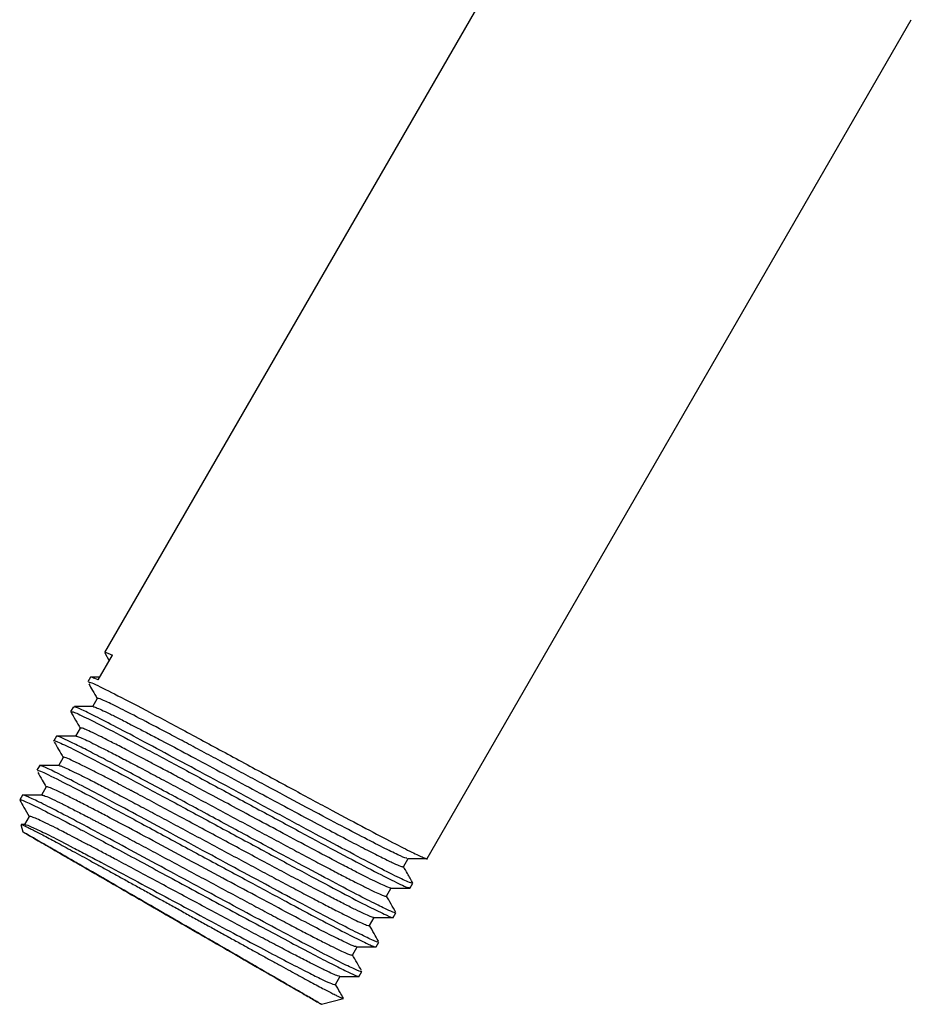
# Model space of a CAD drawing. Header units: millimetres. Extents: x 8 to 593, y 12 to 328.
# Tile 4 of 8: x 450 to 497, y 42 to 95. Entities that reach past the tile are written whole.
import ezdxf

# ---------------------------------------------------------------- set-up
doc = ezdxf.new("R2010")
doc.units = ezdxf.units.MM

msp = doc.modelspace()

# ---------------------------------------------------------------- linework, layer by layer
at = {"color": 7, "linetype": 'Continuous', "lineweight": 30}
for p, q in [((479.435, 105.112), (454.061, 61.162)), ((471.275, 50.177), (497.102, 94.912)), ((453.713, 59.697), (454.476, 61.02)), ((454.062, 61.149), (454.306, 60.725)), ((453.298, 59.84), (453.155, 59.592)), ((453.665, 58.707), (453.412, 58.269)), ((452.39, 58.267), (452.247, 58.019)), ((452.757, 57.134), (452.505, 56.698)), ((451.483, 56.697), (451.341, 56.45)), ((451.851, 55.565), (451.598, 55.126)), ((450.576, 55.126), (450.433, 54.878)), ((450.944, 53.994), (450.695, 53.562)), ((449.67, 53.556), (449.527, 53.308)), ((449.81, 51.991), (449.604, 51.991)), ((450.037, 52.423), (449.788, 51.991)), ((449.592, 51.984), (449.695, 51.599)), ((470.001, 49.74), (470.25, 50.17)), ((470.367, 48.605), (470.511, 48.853)), ((469.093, 48.167), (469.347, 48.606)), ((469.461, 47.035), (469.604, 47.283)), ((468.186, 46.597), (468.438, 47.032)), ((468.553, 45.464), (468.697, 45.711)), ((467.279, 45.025), (467.529, 45.457)), ((467.647, 43.893), (467.79, 44.141)), ((466.372, 43.455), (466.625, 43.893)), ((465.63, 42.399), (466.796, 42.712))]:
    msp.add_line(p, q, dxfattribs=at)
at = {"color": 7, "linetype": 'Continuous', "lineweight": 30, "flags": 128}
for points in [[(453.062, 49.656), (452.894, 49.753), (452.728, 49.849), (452.566, 49.942), (452.407, 50.034), (452.252, 50.123), (452.101, 50.211), (451.954, 50.296), (451.81, 50.378), (451.671, 50.459), (451.535, 50.537), (451.404, 50.613), (451.277, 50.686), (451.155, 50.757), (451.036, 50.825), (450.923, 50.891), (450.814, 50.954), (450.71, 51.014), (450.61, 51.071), (450.516, 51.126), (450.426, 51.178), (450.341, 51.227), (450.261, 51.273), (450.187, 51.316), (450.117, 51.356), (450.053, 51.393), (449.993, 51.427), (449.939, 51.458), (449.891, 51.486), (449.848, 51.511), (449.81, 51.533), (449.777, 51.552), (449.75, 51.568), (449.728, 51.58), (449.712, 51.59), (449.701, 51.596), (449.695, 51.599), (449.696, 51.599), (449.701, 51.596), (449.712, 51.589), (449.728, 51.58), (449.75, 51.567), (449.778, 51.551), (449.81, 51.533), (449.848, 51.511), (449.892, 51.486), (449.94, 51.457), (449.994, 51.426), (450.054, 51.392), (450.118, 51.355), (450.188, 51.314), (450.263, 51.271), (450.343, 51.225), (450.428, 51.176), (450.517, 51.124), (450.612, 51.069), (450.712, 51.012), (450.816, 50.952), (450.925, 50.889), (451.039, 50.823), (451.157, 50.755), (451.28, 50.684), (451.407, 50.611), (451.538, 50.535), (451.673, 50.457), (451.813, 50.376), (451.957, 50.293), (452.104, 50.208), (452.255, 50.12), (452.41, 50.031), (452.569, 49.939), (452.731, 49.846), (452.897, 49.75), (453.066, 49.653), (453.237, 49.553), (453.412, 49.452), (453.59, 49.35), (453.771, 49.245), (453.954, 49.14), (454.14, 49.032), (454.328, 48.923), (454.519, 48.813), (454.712, 48.702), (454.906, 48.59), (455.103, 48.476), (455.301, 48.362), (455.501, 48.246), (455.703, 48.13), (455.906, 48.013), (456.11, 47.895), (456.315, 47.777), (456.521, 47.658), (456.728, 47.538), (456.935, 47.418), (457.143, 47.298), (457.351, 47.178), (457.56, 47.058), (457.769, 46.937), (457.977, 46.817), (458.185, 46.697), (458.393, 46.577), (458.601, 46.457), (458.807, 46.337), (459.013, 46.219), (459.219, 46.1), (459.423, 45.982), (459.625, 45.865), (459.827, 45.749), (460.027, 45.633), (460.225, 45.519), (460.422, 45.405), (460.616, 45.293), (460.809, 45.182), (461, 45.072), (461.188, 44.963), (461.374, 44.856), (461.557, 44.75), (461.738, 44.646), (461.915, 44.543), (462.09, 44.442), (462.262, 44.343), (462.431, 44.246), (462.596, 44.15), (462.758, 44.057), (462.917, 43.965), (463.072, 43.876), (463.223, 43.788), (463.371, 43.703), (463.514, 43.62), (463.654, 43.54), (463.789, 43.461), (463.92, 43.386), (464.047, 43.312), (464.17, 43.242), (464.288, 43.174), (464.402, 43.108), (464.511, 43.045), (464.615, 42.985), (464.714, 42.928), (464.809, 42.873), (464.899, 42.821), (464.983, 42.772), (465.063, 42.726), (465.138, 42.683), (465.207, 42.643), (465.272, 42.606), (465.331, 42.572), (465.385, 42.54), (465.434, 42.512), (465.477, 42.487), (465.515, 42.465), (465.548, 42.447), (465.575, 42.431), (465.596, 42.418), (465.613, 42.409), (465.624, 42.403), (465.629, 42.4), (465.629, 42.4), (465.623, 42.403), (465.612, 42.409), (465.596, 42.419), (465.574, 42.431), (465.547, 42.447), (465.514, 42.466), (465.476, 42.488), (465.433, 42.513), (465.384, 42.541), (465.33, 42.573), (465.271, 42.607), (465.206, 42.644), (465.137, 42.684), (465.062, 42.728), (464.982, 42.774), (464.897, 42.823), (464.807, 42.875), (464.712, 42.929), (464.613, 42.987), (464.508, 43.047), (464.399, 43.11), (464.286, 43.176), (464.168, 43.244), (464.045, 43.315), (463.918, 43.388), (463.787, 43.464), (463.651, 43.542), (463.512, 43.623), (463.368, 43.706), (463.22, 43.791), (463.069, 43.878), (462.914, 43.968), (462.755, 44.059), (462.593, 44.153), (462.428, 44.249), (462.259, 44.346), (462.087, 44.445), (461.912, 44.546), (461.734, 44.649), (461.554, 44.753), (461.37, 44.859), (461.184, 44.966), (460.996, 45.075), (460.806, 45.185), (460.613, 45.297), (460.418, 45.409), (460.221, 45.522), (460.023, 45.637), (459.823, 45.753), (459.622, 45.869), (459.419, 45.986), (459.215, 46.104), (459.01, 46.222), (458.804, 46.341), (458.597, 46.461), (458.389, 46.58), (458.181, 46.7), (457.973, 46.821), (457.765, 46.941), (457.556, 47.061), (457.347, 47.182), (457.139, 47.302), (456.931, 47.422), (456.724, 47.542), (456.517, 47.661), (456.311, 47.78), (456.106, 47.899), (455.902, 48.016), (455.699, 48.133), (455.498, 48.25), (455.298, 48.365), (455.099, 48.48), (454.903, 48.593), (454.708, 48.706), (454.515, 48.817), (454.325, 48.927), (454.137, 49.036), (453.951, 49.143), (453.767, 49.249), (453.587, 49.353), (453.409, 49.456), (453.234, 49.557), (453.062, 49.656)], [(453.812, 49.223), (453.956, 49.14), (454.102, 49.055), (454.251, 48.969), (454.402, 48.882), (454.556, 48.793), (454.711, 48.704), (454.869, 48.613), (455.028, 48.521), (455.19, 48.427), (455.353, 48.333), (455.517, 48.238), (455.683, 48.143), (455.851, 48.046), (456.019, 47.949), (456.189, 47.851), (456.36, 47.752), (456.531, 47.653), (456.704, 47.553), (456.877, 47.453), (457.05, 47.353), (457.224, 47.253), (457.399, 47.152), (457.573, 47.051), (457.748, 46.951), (457.922, 46.85), (458.097, 46.749), (458.271, 46.649), (458.444, 46.548), (458.617, 46.448), (458.79, 46.349), (458.962, 46.25), (459.132, 46.151), (459.302, 46.053), (459.471, 45.956), (459.638, 45.859), (459.804, 45.763), (459.969, 45.668), (460.132, 45.574), (460.293, 45.481), (460.453, 45.389), (460.61, 45.298), (460.766, 45.208), (460.919, 45.12), (461.07, 45.032), (461.219, 44.946), (461.366, 44.862), (461.51, 44.779), (461.651, 44.697), (461.789, 44.617), (461.925, 44.539), (462.058, 44.462), (462.188, 44.387), (462.314, 44.314), (462.438, 44.243), (462.558, 44.173), (462.675, 44.106), (462.788, 44.04), (462.898, 43.977), (463.004, 43.915), (463.107, 43.856), (463.206, 43.799), (463.301, 43.744), (463.392, 43.691), (463.48, 43.641), (463.563, 43.593), (463.642, 43.547), (463.717, 43.504), (463.788, 43.463), (463.855, 43.424), (463.918, 43.388), (463.976, 43.354), (464.03, 43.323), (464.08, 43.294), (464.125, 43.268), (464.166, 43.245), (464.202, 43.224), (464.234, 43.205), (464.261, 43.189), (464.284, 43.176), (464.303, 43.166), (464.316, 43.158), (464.325, 43.152), (464.33, 43.15), (464.33, 43.15), (464.326, 43.152), (464.316, 43.157), (464.303, 43.165), (464.285, 43.176), (464.262, 43.189), (464.235, 43.205), (464.203, 43.223), (464.167, 43.244), (464.126, 43.267), (464.081, 43.293), (464.031, 43.322), (463.977, 43.353), (463.919, 43.387), (463.857, 43.423), (463.79, 43.461), (463.719, 43.502), (463.644, 43.546), (463.564, 43.591), (463.481, 43.639), (463.394, 43.69), (463.303, 43.742), (463.208, 43.797), (463.109, 43.854), (463.006, 43.914), (462.9, 43.975), (462.79, 44.038), (462.677, 44.104), (462.56, 44.171), (462.44, 44.241), (462.317, 44.312), (462.19, 44.385), (462.06, 44.46), (461.928, 44.536), (461.792, 44.615), (461.653, 44.695), (461.512, 44.776), (461.368, 44.859), (461.222, 44.944), (461.073, 45.03), (460.922, 45.117), (460.769, 45.205), (460.613, 45.295), (460.456, 45.386), (460.296, 45.478), (460.135, 45.571), (459.972, 45.665), (459.807, 45.76), (459.641, 45.856), (459.474, 45.953), (459.305, 46.05), (459.136, 46.148), (458.965, 46.247), (458.793, 46.346), (458.621, 46.445), (458.448, 46.545), (458.274, 46.646), (458.1, 46.746), (457.926, 46.847), (457.751, 46.947), (457.577, 47.048), (457.402, 47.149), (457.228, 47.25), (457.054, 47.35), (456.88, 47.45), (456.707, 47.55), (456.535, 47.65), (456.363, 47.749), (456.192, 47.848), (456.022, 47.946), (455.854, 48.043), (455.686, 48.14), (455.52, 48.235), (455.356, 48.33), (455.193, 48.425), (455.031, 48.518), (454.872, 48.61), (454.714, 48.701), (454.559, 48.791), (454.405, 48.879), (454.254, 48.966), (454.105, 49.052), (453.959, 49.137), (453.815, 49.22), (453.674, 49.302), (453.535, 49.382), (453.4, 49.46), (453.267, 49.537), (453.137, 49.612), (453.01, 49.685), (452.887, 49.756), (452.767, 49.825), (452.65, 49.893), (452.536, 49.958), (452.426, 50.022), (452.32, 50.083), (452.218, 50.143), (452.119, 50.2), (452.023, 50.255), (451.932, 50.307), (451.845, 50.358), (451.762, 50.406), (451.682, 50.452), (451.607, 50.495), (451.536, 50.536), (451.469, 50.575), (451.407, 50.611), (451.348, 50.645), (451.294, 50.676), (451.245, 50.704), (451.199, 50.731), (451.159, 50.754), (451.122, 50.775), (451.09, 50.793), (451.063, 50.809), (451.04, 50.822), (451.022, 50.833), (451.008, 50.841), (450.999, 50.846), (450.994, 50.849), (450.994, 50.849), (450.999, 50.846), (451.008, 50.841), (451.022, 50.833), (451.04, 50.823), (451.063, 50.81), (451.09, 50.794), (451.122, 50.776), (451.158, 50.755), (451.199, 50.731), (451.244, 50.705), (451.293, 50.677), (451.347, 50.646), (451.405, 50.612), (451.468, 50.576), (451.535, 50.537), (451.606, 50.496), (451.681, 50.453), (451.76, 50.407), (451.843, 50.359), (451.931, 50.309), (452.022, 50.256), (452.117, 50.201), (452.216, 50.144), (452.318, 50.085), (452.424, 50.024), (452.534, 49.96), (452.648, 49.895), (452.764, 49.828), (452.884, 49.758), (453.008, 49.687), (453.135, 49.614), (453.264, 49.539), (453.397, 49.462), (453.533, 49.384), (453.671, 49.304), (453.812, 49.223)]]:
    msp.add_lwpolyline(points, dxfattribs=at)
at = {"color": 7, "linetype": 'Continuous', "lineweight": 30}
for points, knots in [([(454.111, 61.133), (454.101, 61.148), (454.062, 61.203), (454.302, 61.097), (454.476, 61.02)], [0, 0, 0, 0, 0.270939, 1, 1, 1, 1]), ([(453.21, 59.483), (453.278, 59.365), (453.428, 59.104), (453.579, 58.843), (453.661, 58.7)], [0, 0, 0, 0, 0.4514724, 1, 1, 1, 1]), ([(453.252, 59.536), (453.232, 59.56), (453.16, 59.648), (453.865, 59.32), (455.246, 58.62), (457.182, 57.596), (459.419, 56.396), (461.782, 55.12), (464.094, 53.871), (466.212, 52.731), (468.027, 51.762), (469.466, 51.008), (470.507, 50.481), (471.086, 50.217), (471.322, 50.127), (471.273, 50.178), (471.273, 50.179)], [0, 0, 0, 0, 0.036492, 0.13172, 0.224225, 0.314005, 0.40106, 0.485387, 0.566985, 0.645852, 0.721987, 0.795388, 0.866054, 0.933985, 0.999177, 1, 1, 1, 1]), ([(453.798, 59.846), (453.79, 59.846), (453.627, 59.846), (453.464, 59.846), (453.309, 59.845)], [0, 0, 0, 0, 0.048583, 1, 1, 1, 1]), ([(453.713, 59.697), (453.594, 59.749), (453.362, 59.851), (453.327, 59.839), (453.309, 59.833)], [0, 0, 0, 0, 0.508538, 1, 1, 1, 1]), ([(470.193, 50.194), (470.184, 50.189), (470.153, 50.173), (469.735, 50.357), (468.948, 50.74), (467.798, 51.332), (466.339, 52.099), (464.616, 53.018), (463.031, 53.867), (461.722, 54.57), (460.724, 55.105), (459.733, 55.637), (458.764, 56.155), (457.84, 56.646), (456.734, 57.231), (455.564, 57.842), (454.514, 58.372), (453.891, 58.657), (453.626, 58.758), (453.676, 58.703), (453.68, 58.699)], [0, 0, 0, 0, 0.030805, 0.097897, 0.166861, 0.237697, 0.310403, 0.38498, 0.461426, 0.500421, 0.539885, 0.579819, 0.620223, 0.661096, 0.701469, 0.776674, 0.850489, 0.922915, 0.993952, 1, 1, 1, 1]), ([(452.248, 58.007), (452.334, 57.858), (452.503, 57.565), (452.672, 57.272), (452.754, 57.129)], [0, 0, 0, 0, 0.510933, 1, 1, 1, 1]), ([(452.301, 57.988), (452.321, 57.998), (452.368, 58.021), (453.129, 57.661), (454.418, 57.003), (456.176, 56.075), (458.263, 54.956), (460.55, 53.722), (462.886, 52.459), (465.12, 51.256), (467.102, 50.197), (468.716, 49.352), (469.811, 48.806), (470.353, 48.562), (470.309, 48.627), (470.297, 48.646)], [0, 0, 0, 0, 0.062225, 0.14447, 0.226715, 0.308959, 0.391204, 0.473449, 0.555694, 0.637939, 0.720183, 0.802428, 0.884673, 0.966918, 1, 1, 1, 1]), ([(470.493, 48.863), (470.441, 48.867), (470.334, 48.875), (469.491, 49.28), (468.206, 49.939), (466.535, 50.823), (464.604, 51.858), (462.528, 52.978), (460.426, 54.114), (458.41, 55.201), (456.577, 56.184), (455.012, 57.014), (453.77, 57.657), (452.915, 58.08), (452.451, 58.285), (452.438, 58.254), (452.433, 58.242)], [0, 0, 0, 0, 0.07538, 0.154995, 0.233494, 0.310876, 0.38714, 0.462288, 0.536318, 0.609231, 0.681025, 0.751702, 0.82126, 0.889699, 0.95702, 1, 1, 1, 1]), ([(453.438, 58.275), (453.287, 58.275), (452.959, 58.275), (452.631, 58.275), (452.454, 58.275)], [0, 0, 0, 0, 0.46045, 1, 1, 1, 1]), ([(453.441, 58.27), (453.442, 58.272), (453.451, 58.283), (453.593, 58.232), (453.874, 58.112), (454.291, 57.914), (454.822, 57.65), (455.335, 57.388), (455.761, 57.168), (456.06, 57.012), (456.374, 56.848), (456.716, 56.668), (457.396, 56.31), (458.481, 55.733), (460.005, 54.918), (461.563, 54.082), (463.1, 53.257), (464.564, 52.473), (465.909, 51.756), (467.1, 51.128), (468.109, 50.604), (468.912, 50.197), (469.507, 49.909), (469.862, 49.759), (470.016, 49.709), (469.992, 49.742), (469.989, 49.746)], [0, 0, 0, 0, 0.007033, 0.048313, 0.089594, 0.130874, 0.172155, 0.213435, 0.229957, 0.246479, 0.263, 0.279522, 0.298269, 0.361899, 0.424489, 0.486039, 0.546549, 0.606019, 0.664448, 0.721836, 0.778184, 0.833491, 0.887757, 0.940982, 0.993166, 1, 1, 1, 1]), ([(469.573, 47.301), (469.573, 47.291), (469.57, 47.261), (469.251, 47.392), (468.586, 47.71), (467.514, 48.259), (466.032, 49.039), (464.147, 50.047), (461.922, 51.246), (459.902, 52.338), (458.264, 53.222), (457.031, 53.885), (455.841, 54.523), (454.727, 55.116), (453.722, 55.644), (452.861, 56.088), (452.173, 56.43), (451.712, 56.641), (451.486, 56.728), (451.507, 56.69), (451.513, 56.68)], [0, 0, 0, 0, 0.030775, 0.089013, 0.151899, 0.21943, 0.291602, 0.36841, 0.449851, 0.535921, 0.580801, 0.626846, 0.674054, 0.722427, 0.771963, 0.822663, 0.874526, 0.927553, 0.981743, 1, 1, 1, 1]), ([(469.326, 48.6), (469.286, 48.608), (469.207, 48.624), (468.907, 48.753), (468.497, 48.947), (467.983, 49.202), (467.388, 49.506), (466.527, 49.953), (465.342, 50.577), (463.832, 51.382), (462.354, 52.173), (460.979, 52.911), (459.748, 53.572), (458.683, 54.142), (457.791, 54.619), (457.066, 55.004), (456.604, 55.249), (456.371, 55.372), (456.32, 55.399), (456.308, 55.405), (456.305, 55.406), (456.305, 55.406), (455.911, 55.615), (455.262, 55.955), (454.468, 56.364), (453.864, 56.668), (453.381, 56.903), (453.031, 57.061), (452.809, 57.146), (452.777, 57.136), (452.762, 57.131)], [0, 0, 0, 0, 0.0440405, 0.0871927, 0.1289509, 0.1693148, 0.2082843, 0.2458592, 0.3167183, 0.3820201, 0.4417599, 0.4959332, 0.5445359, 0.5875644, 0.6250157, 0.6568867, 0.6831753, 0.6888761, 0.6902467, 0.690586, 0.6905912, 0.6905926, 0.6905942, 0.7475974, 0.7901167, 0.8326809, 0.87529, 0.917944, 0.9606429, 1, 1, 1, 1]), ([(451.361, 56.438), (451.356, 56.444), (451.273, 56.522), (451.665, 56.356), (452.564, 55.923), (454.036, 55.16), (455.906, 54.166), (458.074, 53.001), (460.392, 51.748), (462.711, 50.495), (464.881, 49.329), (466.754, 48.333), (468.229, 47.568), (469.132, 47.132), (469.527, 46.964), (469.445, 47.042), (469.438, 47.048)], [0, 0, 0, 0, 0.006293, 0.088526, 0.170758, 0.25299, 0.335222, 0.417454, 0.499686, 0.581918, 0.66415, 0.746382, 0.828615, 0.910847, 0.993079, 1, 1, 1, 1]), ([(451.373, 56.381), (451.448, 56.25), (451.606, 55.976), (451.765, 55.701), (451.847, 55.558)], [0, 0, 0, 0, 0.478176, 1, 1, 1, 1]), ([(452.531, 56.704), (452.358, 56.704), (452.013, 56.704), (451.668, 56.704), (451.495, 56.704)], [0, 0, 0, 0, 0.499978, 1, 1, 1, 1]), ([(452.541, 56.695), (452.55, 56.697), (452.576, 56.702), (452.762, 56.631), (453.087, 56.486), (453.54, 56.266), (454.108, 55.981), (454.782, 55.635), (455.551, 55.233), (456.404, 54.783), (457.327, 54.292), (458.305, 53.77), (459.323, 53.225), (460.364, 52.666), (461.412, 52.104), (462.451, 51.547), (463.463, 51.005), (464.432, 50.487), (465.344, 50.003), (466.184, 49.561), (466.938, 49.168), (467.594, 48.831), (468.143, 48.557), (468.576, 48.349), (468.881, 48.215), (469.059, 48.152), (469.074, 48.167), (469.081, 48.174)], [0, 0, 0, 0, 0.0201966, 0.0614653, 0.102734, 0.1440028, 0.1852715, 0.2265402, 0.2678089, 0.3090745, 0.3503359, 0.3915972, 0.4328585, 0.4741198, 0.5153812, 0.5566425, 0.5979038, 0.6391652, 0.6804265, 0.7216879, 0.7629492, 0.8042105, 0.8454719, 0.8867333, 0.9279946, 0.969256, 1, 1, 1, 1]), ([(468.654, 45.736), (468.663, 45.724), (468.704, 45.669), (468.358, 45.814), (467.619, 46.168), (466.483, 46.752), (465.039, 47.513), (463.344, 48.42), (461.478, 49.425), (459.527, 50.479), (457.581, 51.53), (455.73, 52.526), (454.059, 53.418), (452.648, 54.161), (451.548, 54.723), (450.858, 55.049), (450.548, 55.175), (450.599, 55.117), (450.607, 55.108)], [0, 0, 0, 0, 0.0202447, 0.0893334, 0.158422, 0.2275106, 0.2965992, 0.3656879, 0.4347765, 0.5038651, 0.5729537, 0.6420423, 0.7111309, 0.7802195, 0.8493081, 0.9183967, 0.9874852, 1, 1, 1, 1]), ([(468.408, 47.032), (468.407, 47.03), (468.399, 47.017), (468.241, 47.075), (467.928, 47.211), (467.462, 47.435), (466.867, 47.733), (466.149, 48.103), (465.322, 48.535), (464.399, 49.023), (463.398, 49.555), (462.337, 50.123), (461.234, 50.714), (460.111, 51.318), (458.987, 51.921), (457.882, 52.513), (456.819, 53.082), (456.067, 53.482), (455.63, 53.713), (455.494, 53.785), (455.431, 53.819), (455.406, 53.832), (455.4, 53.835), (455.399, 53.835), (455.399, 53.835), (455.398, 53.835), (455.36, 53.856), (455.156, 53.963), (454.76, 54.172), (454.204, 54.462), (453.605, 54.771), (453.007, 55.074), (452.458, 55.342), (452.052, 55.523), (451.84, 55.602), (451.872, 55.558), (451.879, 55.549)], [0, 0, 0, 0, 0.007741, 0.0516, 0.095504, 0.139453, 0.183446, 0.227485, 0.271568, 0.315697, 0.35987, 0.404088, 0.448351, 0.492659, 0.537012, 0.581409, 0.625852, 0.67034, 0.681477, 0.687046, 0.689832, 0.690528, 0.690615, 0.690659, 0.69068, 0.690682, 0.690682, 0.69623, 0.720306, 0.750137, 0.785719, 0.827052, 0.87413, 0.92695, 0.985509, 1, 1, 1, 1]), ([(450.488, 54.771), (450.567, 54.634), (450.718, 54.373), (450.868, 54.112), (450.94, 53.987)], [0, 0, 0, 0, 0.523476, 1, 1, 1, 1]), ([(450.539, 54.817), (450.522, 54.842), (450.466, 54.924), (451.244, 54.557), (452.707, 53.81), (454.711, 52.748), (456.996, 51.52), (459.381, 50.232), (461.687, 48.986), (463.775, 47.863), (465.54, 46.923), (466.923, 46.201), (467.881, 45.721), (468.444, 45.464), (468.507, 45.47), (468.537, 45.473)], [0, 0, 0, 0, 0.044212, 0.140565, 0.23399, 0.324486, 0.41205, 0.496682, 0.578378, 0.657137, 0.732958, 0.805839, 0.875778, 0.942774, 1, 1, 1, 1]), ([(451.624, 55.133), (451.451, 55.133), (451.106, 55.133), (450.761, 55.133), (450.588, 55.133)], [0, 0, 0, 0, 0.499978, 1, 1, 1, 1]), ([(451.628, 55.127), (451.651, 55.125), (451.704, 55.12), (451.942, 55.022), (452.308, 54.854), (452.798, 54.613), (453.399, 54.309), (454.104, 53.944), (454.901, 53.527), (455.777, 53.063), (456.719, 52.562), (457.711, 52.032), (458.738, 51.481), (459.784, 50.92), (460.831, 50.358), (461.863, 49.805), (462.864, 49.27), (463.817, 48.762), (464.708, 48.29), (465.523, 47.862), (466.248, 47.486), (466.871, 47.168), (467.384, 46.915), (467.78, 46.728), (468.043, 46.619), (468.175, 46.577), (468.172, 46.599), (468.17, 46.606)], [0, 0, 0, 0, 0.033104, 0.0743648, 0.1156256, 0.1568864, 0.1981472, 0.239408, 0.2806688, 0.3219342, 0.3632014, 0.4044685, 0.4457356, 0.4870028, 0.5282699, 0.569537, 0.6108042, 0.6520713, 0.6933384, 0.7346056, 0.7758727, 0.8171398, 0.8584069, 0.899674, 0.9409412, 0.9822083, 1, 1, 1, 1]), ([(467.743, 44.169), (467.753, 44.155), (467.789, 44.102), (467.424, 44.256), (466.665, 44.622), (465.512, 45.216), (464.054, 45.985), (462.348, 46.898), (460.476, 47.906), (458.524, 48.961), (456.58, 50.011), (454.737, 51.003), (453.076, 51.889), (451.68, 52.623), (450.597, 53.176), (449.929, 53.489), (449.633, 53.608), (449.687, 53.549), (449.694, 53.542)], [0, 0, 0, 0, 0.023698, 0.092782, 0.161865, 0.230949, 0.300032, 0.369116, 0.438199, 0.507283, 0.576367, 0.64545, 0.714534, 0.783617, 0.852701, 0.921784, 0.990868, 1, 1, 1, 1]), ([(467.477, 45.479), (467.458, 45.477), (467.406, 45.471), (466.969, 45.666), (466.198, 46.043), (465.105, 46.605), (463.735, 47.325), (462.131, 48.179), (460.356, 49.13), (458.489, 50.133), (456.624, 51.132), (455.257, 51.861), (454.419, 52.304), (454.011, 52.518), (453.676, 52.693), (453.357, 52.86), (452.903, 53.095), (452.359, 53.373), (451.801, 53.651), (451.371, 53.854), (451.089, 53.972), (450.952, 54.016), (450.959, 53.991), (450.961, 53.984)], [0, 0, 0, 0, 0.038203, 0.102736, 0.168703, 0.236103, 0.304936, 0.375201, 0.446898, 0.520028, 0.594589, 0.670581, 0.696605, 0.714019, 0.731433, 0.748848, 0.766262, 0.80977, 0.853279, 0.896787, 0.940295, 0.983804, 1, 1, 1, 1]), ([(449.527, 53.294), (449.602, 53.163), (449.771, 52.871), (449.94, 52.578), (450.033, 52.416)], [0, 0, 0, 0, 0.447061, 1, 1, 1, 1]), ([(449.578, 53.278), (449.569, 53.293), (449.531, 53.351), (449.979, 53.156), (450.987, 52.66), (452.635, 51.8), (454.843, 50.622), (457.043, 49.436), (458.919, 48.423), (460.374, 47.636), (461.817, 46.859), (463.204, 46.115), (464.488, 45.432), (465.618, 44.839), (466.549, 44.362), (467.22, 44.037), (467.597, 43.874), (467.605, 43.904), (467.608, 43.916)], [0, 0, 0, 0, 0.025918, 0.10266, 0.184476, 0.271362, 0.363311, 0.460319, 0.510876, 0.562708, 0.615814, 0.670194, 0.725848, 0.782776, 0.840977, 0.900451, 0.961198, 1, 1, 1, 1]), ([(450.717, 53.562), (450.544, 53.562), (450.199, 53.562), (449.854, 53.562), (449.681, 53.562)], [0, 0, 0, 0, 0.499978, 1, 1, 1, 1]), ([(450.723, 53.555), (450.766, 53.548), (450.853, 53.532), (451.241, 53.359), (451.761, 53.108), (452.364, 52.804), (452.868, 52.544), (453.215, 52.364), (453.394, 52.27), (453.572, 52.177), (453.747, 52.086), (453.918, 51.995), (454.094, 51.903), (454.498, 51.69), (455.164, 51.337), (456.123, 50.825), (457.128, 50.288), (458.162, 49.733), (459.21, 49.171), (460.254, 48.61), (461.278, 48.062), (462.265, 47.534), (463.2, 47.036), (464.068, 46.578), (464.855, 46.166), (465.549, 45.807), (466.139, 45.509), (466.614, 45.277), (466.972, 45.113), (467.191, 45.029), (467.288, 45.003), (467.274, 45.027), (467.272, 45.029)], [0, 0, 0, 0, 0.049699, 0.101392, 0.1486, 0.191319, 0.229547, 0.239649, 0.249384, 0.258751, 0.267752, 0.276385, 0.284651, 0.29381, 0.33507, 0.376331, 0.417591, 0.458852, 0.500112, 0.541373, 0.582633, 0.623894, 0.665154, 0.706415, 0.747675, 0.788936, 0.830196, 0.871457, 0.912717, 0.953978, 0.995238, 1, 1, 1, 1]), ([(449.604, 51.989), (449.605, 51.989), (449.61, 51.993), (449.666, 51.973), (449.773, 51.927), (449.93, 51.853), (450.132, 51.752), (450.378, 51.626), (450.668, 51.475), (450.999, 51.299), (451.371, 51.101), (451.781, 50.88), (452.227, 50.638), (452.706, 50.378), (453.216, 50.099), (453.755, 49.804), (454.319, 49.495), (454.904, 49.173), (455.509, 48.839), (456.129, 48.497), (456.761, 48.148), (457.402, 47.795), (458.047, 47.438), (458.694, 47.081), (459.338, 46.725), (459.976, 46.372), (460.605, 46.025), (461.22, 45.686), (461.818, 45.356), (462.397, 45.038), (462.951, 44.734), (463.479, 44.445), (463.978, 44.173), (464.443, 43.92), (464.873, 43.688), (465.266, 43.477), (465.618, 43.29), (465.927, 43.127), (466.193, 42.99), (466.413, 42.879), (466.586, 42.795), (466.709, 42.739), (466.781, 42.712), (466.791, 42.715), (466.795, 42.716)], [0, 0, 0, 0, 0.005927, 0.029698, 0.053504, 0.077344, 0.101219, 0.125128, 0.149072, 0.17305, 0.197063, 0.221111, 0.245193, 0.26931, 0.293461, 0.317646, 0.341867, 0.366122, 0.390411, 0.414735, 0.439093, 0.463486, 0.487914, 0.512376, 0.536873, 0.561404, 0.58597, 0.61057, 0.635205, 0.659874, 0.684578, 0.709317, 0.73409, 0.758897, 0.783739, 0.808616, 0.833527, 0.858473, 0.883453, 0.908468, 0.933518, 0.958602, 0.98372, 1, 1, 1, 1]), ([(466.596, 43.892), (466.569, 43.895), (466.51, 43.902), (466.245, 44.013), (465.84, 44.202), (465.299, 44.47), (464.636, 44.808), (463.862, 45.21), (462.99, 45.669), (462.036, 46.175), (461.017, 46.719), (459.949, 47.29), (458.854, 47.878), (457.749, 48.471), (456.654, 49.058), (455.589, 49.628), (454.798, 50.05), (454.259, 50.337), (453.942, 50.504), (453.552, 50.711), (453.085, 50.957), (452.563, 51.23), (451.995, 51.524), (451.431, 51.813), (450.911, 52.071), (450.515, 52.258), (450.149, 52.419), (450.091, 52.416), (450.053, 52.413)], [0, 0, 0, 0, 0.036088, 0.07956, 0.123033, 0.166505, 0.209977, 0.25345, 0.296922, 0.340395, 0.383867, 0.42734, 0.470812, 0.514284, 0.557757, 0.601229, 0.644702, 0.659202, 0.673703, 0.688203, 0.714403, 0.742717, 0.770677, 0.811941, 0.852411, 0.892086, 0.930968, 1, 1, 1, 1]), ([(449.825, 51.979), (449.857, 51.975), (449.935, 51.967), (450.389, 51.764), (451.186, 51.372), (452.157, 50.872), (453.092, 50.382), (454.084, 49.858), (455.401, 49.156), (457.064, 48.265), (458.739, 47.365), (460.36, 46.496), (461.865, 45.692), (463.205, 44.983), (464.338, 44.392), (465.24, 43.933), (465.884, 43.622), (466.284, 43.449), (466.339, 43.455), (466.366, 43.458)], [0, 0, 0, 0, 0.044178, 0.105865, 0.17242, 0.243839, 0.281434, 0.316937, 0.384924, 0.451791, 0.517538, 0.582165, 0.645671, 0.708058, 0.769323, 0.829468, 0.888492, 0.946395, 1, 1, 1, 1]), ([(470.228, 50.17), (470.4, 50.17), (470.745, 50.171), (471.09, 50.171), (471.263, 50.171)], [0, 0, 0, 0, 0.499977, 1, 1, 1, 1]), ([(470.51, 48.867), (470.413, 49.035), (470.241, 49.334), (470.069, 49.633), (469.993, 49.764)], [0, 0, 0, 0, 0.562493, 1, 1, 1, 1]), ([(469.321, 48.599), (469.358, 48.599), (469.434, 48.599), (469.552, 48.599), (469.674, 48.6), (469.801, 48.6), (469.933, 48.6), (470.07, 48.6), (470.212, 48.6), (470.307, 48.6), (470.356, 48.6)], [0, 0, 0, 0, 0.109378, 0.222895, 0.340722, 0.463022, 0.589951, 0.721661, 0.858296, 1, 1, 1, 1]), ([(469.603, 47.296), (469.517, 47.445), (469.345, 47.744), (469.172, 48.044), (469.086, 48.193)], [0, 0, 0, 0, 0.500022, 1, 1, 1, 1]), ([(468.414, 47.028), (468.586, 47.028), (468.931, 47.029), (469.276, 47.029), (469.449, 47.029)], [0, 0, 0, 0, 0.499977, 1, 1, 1, 1]), ([(468.667, 45.775), (468.591, 45.908), (468.428, 46.19), (468.265, 46.473), (468.179, 46.622)], [0, 0, 0, 0, 0.470333, 1, 1, 1, 1]), ([(467.507, 45.457), (467.679, 45.457), (468.024, 45.458), (468.369, 45.458), (468.542, 45.458)], [0, 0, 0, 0, 0.499977, 1, 1, 1, 1]), ([(467.761, 44.204), (467.684, 44.337), (467.521, 44.619), (467.358, 44.902), (467.272, 45.051)], [0, 0, 0, 0, 0.470564, 1, 1, 1, 1]), ([(466.6, 43.886), (466.772, 43.886), (467.117, 43.887), (467.462, 43.887), (467.635, 43.887)], [0, 0, 0, 0, 0.499977, 1, 1, 1, 1]), ([(466.799, 42.727), (466.741, 42.829), (466.596, 43.08), (466.451, 43.331), (466.365, 43.48)], [0, 0, 0, 0, 0.404219, 1, 1, 1, 1])]:
    msp.add_open_spline(points, degree=3, knots=knots, dxfattribs=at)

doc.saveas('drawing.dxf')
